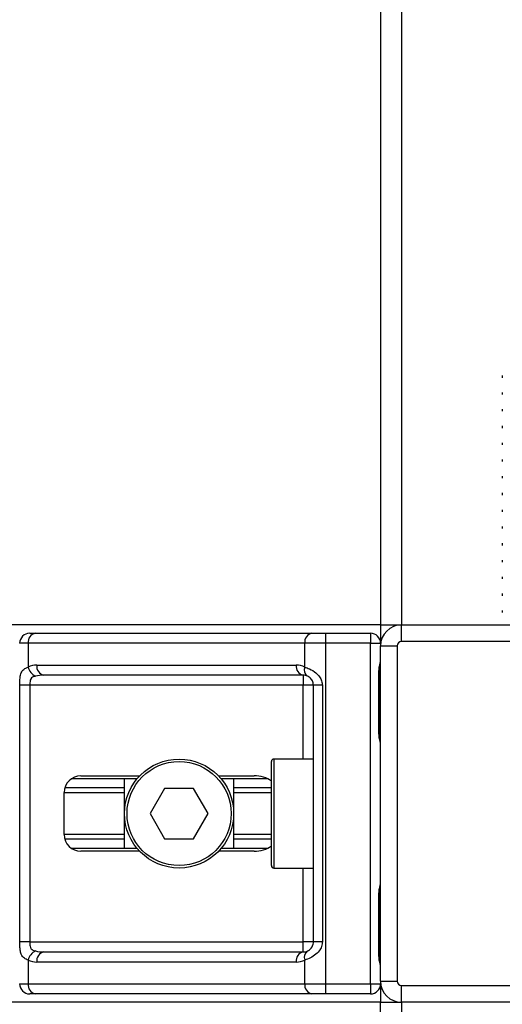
# Model space of a CAD drawing. Header units: millimetres. Extents: x 0 to 420, y 0 to 297.
# Tile 44 of 106: x 135.38 to 138.43, y 197.47 to 203.69. Entities that reach past the tile are written whole.
import ezdxf

# ---------------------------------------------------------------- set-up
doc = ezdxf.new("R2010")
doc.units = ezdxf.units.MM

msp = doc.modelspace()

# ---------------------------------------------------------------- linework, layer by layer
at = {"color": 7, "linetype": 'Continuous', "lineweight": 25}
for p, q in [((137.65821, 233.81157), (137.65821, 199.86487)), ((137.79081, 233.81157), (137.79081, 199.86487)), ((138.42731, 201.44137), (138.42731, 201.42806)), ((138.42731, 201.33529), (138.42731, 201.32198)), ((138.42731, 201.22921), (138.42731, 201.21589)), ((138.42731, 201.12312), (138.42731, 201.10981)), ((138.42731, 201.01704), (138.42731, 201.00373)), ((138.42731, 200.91096), (138.42731, 200.89764)), ((138.42731, 200.80487), (138.42731, 200.79156)), ((138.42731, 200.69879), (138.42731, 200.68548)), ((138.42731, 200.59271), (138.42731, 200.57939)), ((138.42731, 200.48662), (138.42731, 200.47331)), ((138.42731, 200.38054), (138.42731, 200.36723)), ((138.42731, 200.27445), (138.42731, 200.26114)), ((138.42731, 200.16837), (138.42731, 200.15506)), ((138.42731, 200.06229), (138.42731, 200.04898)), ((138.42731, 199.9562), (138.42731, 199.94289)), ((137.65821, 199.86487), (75.8646, 199.86487)), ((137.65821, 199.86487), (137.65821, 199.74818)), ((137.65821, 199.86487), (137.79081, 199.86487)), ((137.79081, 199.75879), (137.79081, 199.86487)), ((137.79081, 199.86487), (139.91248, 199.86487)), ((135.44106, 199.81183), (135.4768, 199.81183)), ((135.4768, 199.81183), (137.22451, 199.81183)), ((137.22451, 199.81183), (137.31077, 199.81183)), ((137.31077, 199.81183), (137.31077, 199.74818)), ((137.31077, 199.81183), (137.59456, 199.81183)), ((137.59456, 199.81183), (137.59456, 199.74818)), ((139.91248, 199.75879), (137.79081, 199.75879)), ((135.43179, 199.74818), (135.37741, 199.74818)), ((137.1795, 199.74818), (135.43179, 199.74818)), ((135.43179, 199.74818), (135.43179, 199.59812)), ((137.31077, 199.74818), (137.1795, 199.74818)), ((137.1795, 199.59812), (137.1795, 199.74818)), ((137.31077, 199.74818), (137.31077, 197.59469)), ((137.59456, 199.74818), (137.31077, 199.74818)), ((137.59456, 199.74818), (137.65821, 199.74818)), ((137.59456, 197.59469), (137.59456, 199.74818)), ((137.65821, 197.6106), (137.65821, 199.73227)), ((137.65821, 199.73227), (137.76429, 199.73227)), ((137.76429, 199.73227), (137.76429, 197.6106)), ((135.48607, 199.61027), (137.12522, 199.61027)), ((137.64846, 199.17533), (137.64846, 199.57314)), ((137.65252, 199.57314), (137.64846, 199.57314)), ((137.65252, 199.17533), (137.65252, 199.57314)), ((137.17022, 199.54662), (135.53108, 199.54662)), ((137.17022, 199.54662), (137.17022, 199.48297)), ((135.37851, 197.85989), (135.37851, 199.48297)), ((135.44179, 199.48297), (135.37851, 199.48297)), ((137.17022, 199.48297), (135.44179, 199.48297)), ((135.44179, 199.48297), (135.44179, 197.85989)), ((137.23387, 199.48297), (137.17022, 199.48297)), ((137.17022, 199.0162), (137.17022, 199.48297)), ((137.29061, 199.48297), (137.23387, 199.48297)), ((137.23387, 197.85989), (137.23387, 199.48297)), ((137.29061, 199.48297), (137.29061, 197.85989)), ((137.65252, 199.17533), (137.64846, 199.17533)), ((137.23387, 199.0162), (136.98458, 199.0162)), ((136.98458, 199.0162), (136.98458, 198.32666)), ((136.96867, 198.34257), (136.96867, 199.00029)), ((136.11985, 198.89156), (135.70475, 198.89156)), ((135.7647, 198.91012), (136.13642, 198.91012)), ((136.04044, 198.45131), (136.04044, 198.89156)), ((136.63399, 198.91012), (136.85881, 198.91012)), ((136.9436, 198.89156), (136.65056, 198.89156)), ((136.72998, 198.89156), (136.72998, 198.45131)), ((136.04044, 198.83406), (135.66295, 198.83406)), ((136.29334, 198.83056), (136.20146, 198.67143)), ((136.47708, 198.83056), (136.29334, 198.83056)), ((136.56895, 198.67143), (136.47708, 198.83056)), ((136.96867, 198.83406), (136.72998, 198.83406)), ((135.65862, 198.53883), (135.65862, 198.80404)), ((136.04044, 198.80361), (135.65862, 198.80361)), ((136.96867, 198.80361), (136.72998, 198.80361)), ((136.20146, 198.67143), (136.29334, 198.51231)), ((136.47708, 198.51231), (136.56895, 198.67143)), ((136.04044, 198.53926), (135.65862, 198.53926)), ((136.96867, 198.53926), (136.72998, 198.53926)), ((136.04044, 198.50881), (135.66295, 198.50881)), ((136.11985, 198.45131), (135.70475, 198.45131)), ((136.29334, 198.51231), (136.47708, 198.51231)), ((136.9436, 198.45131), (136.65056, 198.45131)), ((136.96867, 198.50881), (136.72998, 198.50881)), ((136.13642, 198.43275), (135.7647, 198.43275)), ((136.85881, 198.43275), (136.63399, 198.43275)), ((136.98458, 198.32666), (137.23387, 198.32666)), ((137.17022, 197.85989), (137.17022, 198.32666)), ((137.64846, 197.76972), (137.64846, 198.16754)), ((137.65252, 198.16754), (137.64846, 198.16754)), ((137.65252, 197.76972), (137.65252, 198.16754)), ((135.44179, 197.85989), (135.37851, 197.85989)), ((135.44179, 197.85989), (137.17022, 197.85989)), ((137.23387, 197.85989), (137.17022, 197.85989)), ((137.17022, 197.79624), (137.17022, 197.85989)), ((137.29061, 197.85989), (137.23387, 197.85989)), ((135.53108, 197.79624), (137.17022, 197.79624)), ((137.65252, 197.76972), (137.64846, 197.76972)), ((135.43179, 197.74475), (135.43179, 197.59469)), ((137.12522, 197.73259), (135.48607, 197.73259)), ((137.1795, 197.59469), (137.1795, 197.74475)), ((135.37741, 197.59469), (135.43179, 197.59469)), ((135.43179, 197.59469), (137.1795, 197.59469)), ((137.1795, 197.59469), (137.31077, 197.59469)), ((137.31077, 197.59469), (137.59456, 197.59469)), ((137.31077, 197.59469), (137.31077, 197.53104)), ((137.59456, 197.59469), (137.65821, 197.59469)), ((137.59456, 197.59469), (137.59456, 197.53104)), ((137.65821, 197.6106), (137.76429, 197.6106)), ((137.65821, 197.59469), (137.65821, 197.47799)), ((137.79081, 197.47799), (137.79081, 197.58408)), ((137.79081, 197.58408), (139.91248, 197.58408)), ((135.4768, 197.53104), (135.44106, 197.53104)), ((137.22451, 197.53104), (135.4768, 197.53104)), ((137.31077, 197.53104), (137.22451, 197.53104)), ((137.59456, 197.53104), (137.31077, 197.53104)), ((137.65821, 197.47799), (75.8646, 197.47799)), ((137.65821, 196.84149), (137.65821, 197.47799)), ((137.65821, 197.47799), (137.79081, 197.47799)), ((139.91248, 197.47799), (137.79081, 197.47799)), ((137.79081, 197.47799), (137.79081, 196.84149))]:
    msp.add_line(p, q, dxfattribs=at)
for radius in [0.34477, 0.32886]:
    msp.add_circle((136.38521, 198.67143), radius, dxfattribs=at)
for centre, radius, start, end in [((137.79081, 199.73227), 0.1326, 90, 180), ((135.44106, 199.74818), 0.06365, 90, 180), ((135.48805, 199.75614), 0.05682, 101.421754, 188.049467), ((137.23576, 199.75614), 0.05682, 101.421754, 188.049467), ((137.59456, 199.74818), 0.06365, 0, 90), ((137.79081, 199.73227), 0.02652, 90, 180), ((135.48607, 199.48297), 0.1273, 90, 115.240416), ((135.51211, 199.61453), 0.08198, 191.548508, 244.483993), ((135.54233, 199.60232), 0.05682, 171.950533, 258.578246), ((137.18148, 199.60232), 0.05682, 171.950533, 258.578246), ((137.12522, 199.48297), 0.1273, 64.759584, 90), ((137.22508, 199.5807), 0.04879, 159.089812, 235.390127), ((137.17022, 199.48297), 0.06365, 64.759584, 90), ((136.98458, 199.00029), 0.01591, 90, 180), ((135.7647, 198.80404), 0.10608, 90, 180), ((135.7647, 198.53883), 0.10608, 180, 270), ((136.98458, 198.34257), 0.01591, 180, 270), ((135.51211, 197.72834), 0.08198, 115.516007, 168.451492), ((135.54233, 197.74055), 0.05682, 101.421754, 188.049467), ((137.18148, 197.74055), 0.05682, 101.421754, 188.049467), ((137.17022, 197.85989), 0.06365, 270, 295.240416), ((137.22508, 197.76216), 0.04879, 124.609873, 200.910188), ((135.48607, 197.85989), 0.1273, 244.759584, 270), ((137.12522, 197.85989), 0.1273, 270, 295.240416), ((135.44106, 197.59469), 0.06365, 180, 270), ((135.48805, 197.58673), 0.05682, 171.950533, 258.578246), ((137.23576, 197.58673), 0.05682, 171.950533, 258.578246), ((137.59456, 197.59469), 0.06365, 270, 0), ((137.79081, 197.6106), 0.1326, 180, 270), ((137.79081, 197.6106), 0.02652, 180, 270)]:
    msp.add_arc(centre, radius, start, end, dxfattribs=at)
for centre, major_axis, ratio, start_param, end_param in [((135.53108, 199.48297), (0.1273, 0), 0.5, 1.5707963, 2.0113247), ((136.85881, 198.80404), (-0.15002, 0), 0.7071068, 3.890794, 4.712389), ((136.85881, 198.53883), (-0.15002, 0), 0.7071068, 1.5707963, 2.3923913), ((135.53108, 197.85989), (0.1273, 0), 0.5, 4.2718606, 4.712389)]:
    msp.add_ellipse(centre, major_axis=major_axis, ratio=ratio, start_param=start_param, end_param=end_param, dxfattribs=at)
for points, knots in [([(137.64846, 199.57314), (137.64869, 199.57908), (137.64926, 199.59395), (137.653, 199.61109), (137.6569, 199.62759), (137.65767, 199.63483), (137.65821, 199.63983)], [0, 0, 0, 0, 0.2269894, 0.5690124, 0.702034, 1, 1, 1, 1]), ([(137.6533, 199.57311), (137.65321, 199.58156), (137.65299, 199.60247), (137.65882, 199.62427), (137.65767, 199.63756), (137.65746, 199.64005)], [0, 0, 0, 0, 0.3553058, 0.87926, 1, 1, 1, 1]), ([(135.37851, 199.48297), (135.37853, 199.48676), (135.3786, 199.5024), (135.37931, 199.51909), (135.38183, 199.54173), (135.38676, 199.56346), (135.40205, 199.58599), (135.42158, 199.59395), (135.43179, 199.59812)], [0, 0, 0, 0, 0.0620594, 0.25604, 0.2811965, 0.496867, 0.7368773, 1, 1, 1, 1]), ([(137.1795, 199.59812), (137.18934, 199.59473), (137.21188, 199.58695), (137.24694, 199.56602), (137.26985, 199.54177), (137.28324, 199.51969), (137.28973, 199.50158), (137.29041, 199.48732), (137.29061, 199.48297)], [0, 0, 0, 0, 0.2204024, 0.5050019, 0.6931202, 0.7669429, 0.9288339, 1, 1, 1, 1]), ([(135.4768, 199.54054), (135.4702, 199.5386), (135.45907, 199.53532), (135.45084, 199.52721), (135.44576, 199.51861), (135.44258, 199.50721), (135.44185, 199.4932), (135.4418, 199.48486), (135.44179, 199.48297)], [0, 0, 0, 0, 0.27379704, 0.46230291, 0.49915809, 0.70498278, 0.93304377, 1, 1, 1, 1]), ([(137.23387, 199.48297), (137.23322, 199.48997), (137.23205, 199.50244), (137.22549, 199.51511), (137.21875, 199.52458), (137.21301, 199.53038), (137.20477, 199.53674), (137.20049, 199.53894), (137.19737, 199.54054)], [0, 0, 0, 0, 0.2459514, 0.4382643, 0.4984306, 0.6829349, 0.7679658, 1, 1, 1, 1]), ([(137.65821, 199.10864), (137.65812, 199.11049), (137.65776, 199.11777), (137.65506, 199.12831), (137.65146, 199.14477), (137.6489, 199.15837), (137.64856, 199.17124), (137.64846, 199.17533)], [0, 0, 0, 0, 0.1172575, 0.461179, 0.5069762, 0.8431627, 1, 1, 1, 1]), ([(137.65769, 199.11563), (137.65755, 199.11833), (137.65682, 199.13212), (137.65251, 199.15479), (137.65262, 199.1751), (137.65266, 199.18273)], [0, 0, 0, 0, 0.1322449, 0.6741763, 1, 1, 1, 1]), ([(137.64846, 198.16754), (137.64869, 198.17347), (137.64926, 198.18835), (137.653, 198.20548), (137.6569, 198.22199), (137.65767, 198.22922), (137.65821, 198.23422)], [0, 0, 0, 0, 0.2269894, 0.5690124, 0.702034, 1, 1, 1, 1]), ([(137.6533, 198.1675), (137.65321, 198.17595), (137.65299, 198.19686), (137.65882, 198.21866), (137.65767, 198.23195), (137.65746, 198.23444)], [0, 0, 0, 0, 0.3553058, 0.87926, 1, 1, 1, 1]), ([(135.43179, 197.74475), (135.42312, 197.74814), (135.40327, 197.75591), (135.38769, 197.77685), (135.3818, 197.8011), (135.37937, 197.82317), (135.37861, 197.84129), (135.37853, 197.85554), (135.37851, 197.85989)], [0, 0, 0, 0, 0.2204024, 0.5050019, 0.6931202, 0.7669429, 0.9288339, 1, 1, 1, 1]), ([(135.44179, 197.85989), (135.44188, 197.8529), (135.44206, 197.84043), (135.44459, 197.82775), (135.44884, 197.81829), (135.45379, 197.81249), (135.46352, 197.80613), (135.47119, 197.80393), (135.4768, 197.80232)], [0, 0, 0, 0, 0.2459514, 0.4382643, 0.4984306, 0.6829349, 0.7679658, 1, 1, 1, 1]), ([(137.29061, 197.85989), (137.29046, 197.8561), (137.28981, 197.84046), (137.28349, 197.82377), (137.26985, 197.80114), (137.24983, 197.7794), (137.21409, 197.75688), (137.19138, 197.74891), (137.1795, 197.74475)], [0, 0, 0, 0, 0.0620594, 0.25604, 0.2811965, 0.496867, 0.7368773, 1, 1, 1, 1]), ([(137.19737, 197.80232), (137.20112, 197.80427), (137.20747, 197.80755), (137.2163, 197.81565), (137.22329, 197.82425), (137.23003, 197.83566), (137.23359, 197.84966), (137.23382, 197.858), (137.23387, 197.85989)], [0, 0, 0, 0, 0.273797, 0.4623029, 0.4991581, 0.7049828, 0.9330438, 1, 1, 1, 1]), ([(137.65821, 197.70304), (137.65812, 197.70489), (137.65776, 197.71216), (137.65506, 197.7227), (137.65146, 197.73917), (137.6489, 197.75277), (137.64856, 197.76563), (137.64846, 197.76972)], [0, 0, 0, 0, 0.1172575, 0.461179, 0.5069762, 0.8431627, 1, 1, 1, 1]), ([(137.65769, 197.71002), (137.65755, 197.71273), (137.65682, 197.72652), (137.65251, 197.74918), (137.65262, 197.76949), (137.65266, 197.77712)], [0, 0, 0, 0, 0.1322449, 0.6741763, 1, 1, 1, 1])]:
    msp.add_open_spline(points, degree=3, knots=knots, dxfattribs=at)

doc.saveas('drawing.dxf')
